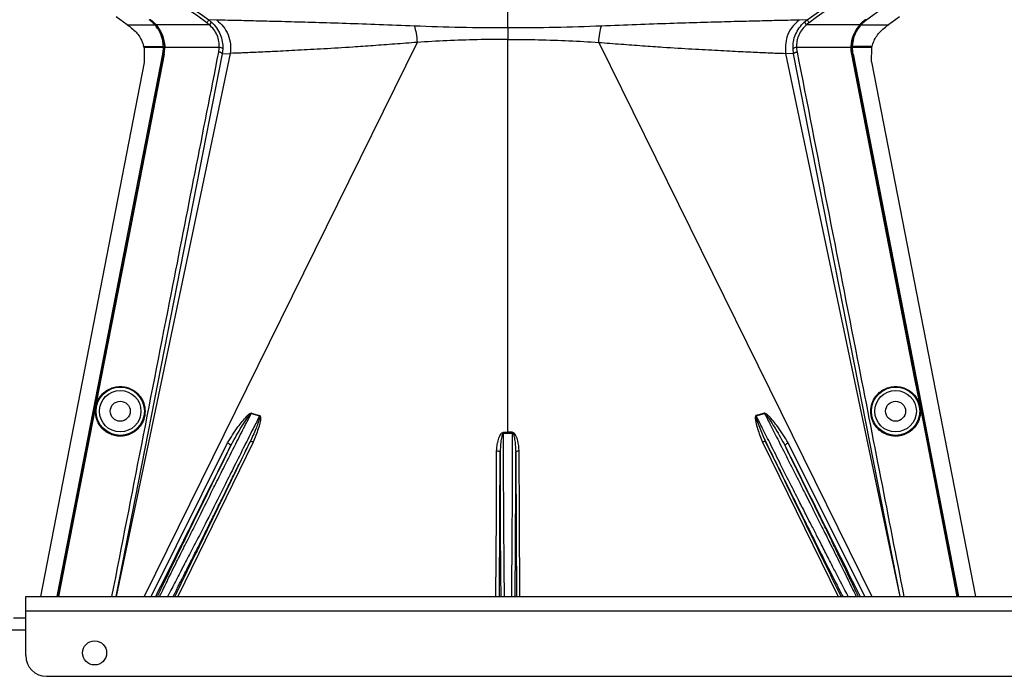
# Model space of a CAD drawing. Header units: inches. Extents: x -3977 to 448, y -4288 to 2176.
# Tile 195 of 206: x -1267 to -1124, y 1164 to 1259. Entities that reach past the tile are written whole.
import ezdxf

# ---------------------------------------------------------------- set-up
doc = ezdxf.new("R2010")
doc.units = ezdxf.units.IN
doc.header["$MEASUREMENT"] = 0

msp = doc.modelspace()

# ---------------------------------------------------------------- linework, layer by layer
at = {"color": 1, "linetype": 'Continuous', "lineweight": 25}
for p, q in [((-1251.442, 1258.147), (-1253.025, 1259.286)), ((-1196.17, 1257.69), (-1196.17, 1260.527)), ((-1141.801, 1260.527), (-1144.082, 1258.886)), ((-1139.315, 1259.286), (-1140.898, 1258.147)), ((-1251.442, 1258.147), (-1247.439, 1258.147)), ((-1247.416, 1258.168), (-1247.439, 1258.147)), ((-1247.399, 1258.147), (-1247.289, 1258.147)), ((-1247.257, 1258.176), (-1247.289, 1258.147)), ((-1239.527, 1258.147), (-1247.231, 1258.147)), ((-1238.433, 1258.806), (-1239.604, 1258.848)), ((-1239.195, 1258.52), (-1239.527, 1258.147)), ((-1152.736, 1258.848), (-1153.908, 1258.806)), ((-1153.145, 1258.52), (-1152.736, 1258.848)), ((-1153.145, 1258.52), (-1152.813, 1258.147)), ((-1145.109, 1258.147), (-1152.813, 1258.147)), ((-1145.051, 1258.147), (-1145.914, 1256.663)), ((-1145.084, 1258.176), (-1145.051, 1258.147)), ((-1144.942, 1258.147), (-1145.051, 1258.147)), ((-1144.901, 1258.147), (-1144.924, 1258.168)), ((-1144.901, 1258.147), (-1140.898, 1258.147)), ((-1144.1, 1258.911), (-1144.082, 1258.886)), ((-1196.17, 1257.69), (-1196.17, 1256.022)), ((-1209.351, 1255.588), (-1248.985, 1175.123)), ((-1196.17, 1198.965), (-1196.17, 1256.022)), ((-1182.99, 1255.588), (-1143.356, 1175.123)), ((-1237.652, 1253.944), (-1253.105, 1175.123)), ((-1236.468, 1253.995), (-1253.06, 1175.123)), ((-1249.028, 1254.983), (-1248.616, 1254.983)), ((-1248.646, 1254.825), (-1248.988, 1254.825)), ((-1248.983, 1254.805), (-1248.953, 1252.675)), ((-1246.186, 1254.825), (-1248.646, 1254.825)), ((-1248.616, 1254.983), (-1246.187, 1254.983)), ((-1246.278, 1253.893), (-1246.247, 1253.887)), ((-1246.037, 1254.983), (-1246.157, 1254.983)), ((-1246.084, 1253.885), (-1246.128, 1253.893)), ((-1245.993, 1254.985), (-1246.037, 1254.983)), ((-1238.064, 1254.825), (-1245.992, 1254.825)), ((-1237.566, 1254.653), (-1237.652, 1253.944)), ((-1237.652, 1253.944), (-1236.468, 1253.995)), ((-1154.688, 1253.944), (-1155.873, 1253.995)), ((-1155.873, 1253.995), (-1139.281, 1175.123)), ((-1154.688, 1253.944), (-1154.775, 1254.653)), ((-1139.235, 1175.123), (-1154.688, 1253.944)), ((-1146.349, 1254.825), (-1154.276, 1254.825)), ((-1146.347, 1254.985), (-1146.303, 1254.983)), ((-1146.303, 1254.983), (-1146.184, 1254.983)), ((-1146.256, 1253.885), (-1146.213, 1253.893)), ((-1146.184, 1254.984), (-1146.186, 1254.825)), ((-1143.694, 1254.825), (-1146.155, 1254.825)), ((-1143.725, 1254.983), (-1146.153, 1254.983)), ((-1146.063, 1253.893), (-1146.093, 1253.887)), ((-1143.313, 1254.983), (-1143.725, 1254.983)), ((-1143.352, 1254.825), (-1143.694, 1254.825)), ((-1143.405, 1252.765), (-1143.357, 1254.805)), ((-1143.357, 1254.805), (-1143.352, 1254.825)), ((-1248.953, 1252.675), (-1264.045, 1175.123)), ((-1143.405, 1252.765), (-1128.295, 1175.123)), ((-1255.261, 1206.716), (-1255.304, 1206.725)), ((-1137.079, 1206.716), (-1137.036, 1206.725)), ((-1233.419, 1201.716), (-1232.214, 1201.352)), ((-1160.126, 1201.352), (-1158.921, 1201.716)), ((-1256.816, 1198.728), (-1256.859, 1198.736)), ((-1196.806, 1194.023), (-1196.801, 1198.847)), ((-1196.17, 1198.965), (-1196.17, 1198.846)), ((-1195.539, 1198.847), (-1195.534, 1194.023)), ((-1135.524, 1198.728), (-1135.481, 1198.736)), ((-1247.967, 1175.123), (-1236.859, 1197.42)), ((-1233.153, 1197.551), (-1244.097, 1175.123)), ((-1159.187, 1197.551), (-1148.243, 1175.123)), ((-1144.373, 1175.123), (-1155.482, 1197.42))]:
    msp.add_line(p, q, dxfattribs=at)
at = {"color": 7, "linetype": 'Continuous', "lineweight": 25}
for p, q in [((-1266.17, 1175.123), (-981.17, 1175.123)), ((-1266.17, 1173.023), (-1266.17, 1175.123)), ((-1266.17, 1173.023), (-981.17, 1173.023)), ((-1266.17, 1166.523), (-1266.17, 1173.023)), ((-1267.92, 1172.023), (-1266.17, 1172.023)), ((-1263.17, 1163.523), (-984.17, 1163.523))]:
    msp.add_line(p, q, dxfattribs=at)
at = {"color": 8, "linetype": 'Continuous', "lineweight": 25}
msp.add_line((-1296.17, 1170.273), (-1266.17, 1170.273), dxfattribs=at)
at = {"color": 1, "linetype": 'Continuous', "lineweight": 25, "flags": 128}
for points in [[(-1239.896, 1258.442), (-1241.206, 1259.383), (-1242.235, 1260.121)], [(-1241.944, 1260.527), (-1240.613, 1259.572), (-1239.604, 1258.848)], [(-1152.736, 1258.848), (-1151.443, 1259.776), (-1150.397, 1260.527)], [(-1150.105, 1260.121), (-1151.415, 1259.181), (-1152.445, 1258.442)], [(-1261.607, 1175.123), (-1253.051, 1219.078), (-1246.278, 1253.893)], [(-1261.575, 1175.123), (-1253.018, 1219.085), (-1246.247, 1253.887)], [(-1246.128, 1253.893), (-1251.266, 1227.479), (-1255.304, 1206.725)], [(-1246.084, 1253.885), (-1251.223, 1227.47), (-1255.261, 1206.716)], [(-1248.983, 1254.805), (-1248.986, 1254.816), (-1248.988, 1254.825)], [(-1246.157, 1254.984), (-1246.174, 1254.984), (-1246.187, 1254.983)], [(-1246.186, 1254.825), (-1246.168, 1254.825), (-1246.155, 1254.825)], [(-1246.155, 1254.825), (-1246.156, 1254.914), (-1246.157, 1254.984)], [(-1137.079, 1206.716), (-1142.219, 1233.131), (-1146.256, 1253.885)], [(-1146.213, 1253.893), (-1144.907, 1247.18), (-1143.818, 1241.58), (-1142.945, 1237.093), (-1142.432, 1234.458), (-1142.042, 1232.449), (-1141.773, 1231.066), (-1141.651, 1230.439), (-1141.631, 1230.338), (-1141.627, 1230.316), (-1141.626, 1230.31), (-1141.625, 1230.31), (-1141.625, 1230.31), (-1141.625, 1230.31), (-1141.625, 1230.31), (-1141.625, 1230.31), (-1141.625, 1230.31), (-1141.625, 1230.31), (-1141.625, 1230.31), (-1141.625, 1230.31), (-1141.625, 1230.309), (-1137.036, 1206.725)], [(-1146.155, 1254.825), (-1146.172, 1254.825), (-1146.186, 1254.825)], [(-1146.093, 1253.887), (-1137.476, 1209.594), (-1130.765, 1175.123)], [(-1146.063, 1253.893), (-1137.442, 1209.584), (-1130.734, 1175.123)], [(-1255.304, 1206.725), (-1256.175, 1202.251), (-1256.859, 1198.736)], [(-1255.261, 1206.716), (-1256.132, 1202.243), (-1256.816, 1198.728)], [(-1135.524, 1198.728), (-1136.395, 1203.201), (-1137.079, 1206.716)], [(-1137.036, 1206.725), (-1136.165, 1202.251), (-1135.481, 1198.736)], [(-1256.859, 1198.736), (-1259.47, 1185.328), (-1261.457, 1175.123)], [(-1256.816, 1198.728), (-1259.426, 1185.32), (-1261.412, 1175.123)], [(-1196.801, 1198.965), (-1196.801, 1198.951), (-1196.801, 1198.937), (-1196.801, 1198.922), (-1196.801, 1198.908), (-1196.801, 1198.893), (-1196.801, 1198.878), (-1196.801, 1198.862), (-1196.801, 1198.847)], [(-1195.539, 1198.847), (-1195.539, 1198.862), (-1195.539, 1198.878), (-1195.539, 1198.893), (-1195.539, 1198.908), (-1195.539, 1198.922), (-1195.539, 1198.937), (-1195.54, 1198.951), (-1195.54, 1198.965)], [(-1130.929, 1175.123), (-1133.474, 1188.193), (-1135.524, 1198.728)], [(-1135.481, 1198.736), (-1132.871, 1185.328), (-1130.884, 1175.123)], [(-1236.859, 1197.42), (-1236.76, 1197.375), (-1236.667, 1197.321), (-1236.583, 1197.261), (-1236.513, 1197.198), (-1236.46, 1197.134), (-1236.426, 1197.074), (-1236.413, 1197.019), (-1236.422, 1196.972)], [(-1233.153, 1197.551), (-1233.232, 1197.579), (-1233.309, 1197.599), (-1233.382, 1197.611), (-1233.448, 1197.614), (-1233.506, 1197.609), (-1233.553, 1197.595), (-1233.589, 1197.573), (-1233.613, 1197.543)], [(-1158.728, 1197.543), (-1158.751, 1197.573), (-1158.787, 1197.595), (-1158.835, 1197.609), (-1158.893, 1197.614), (-1158.959, 1197.611), (-1159.031, 1197.599), (-1159.108, 1197.579), (-1159.187, 1197.551)], [(-1155.918, 1196.972), (-1155.927, 1197.019), (-1155.915, 1197.074), (-1155.881, 1197.134), (-1155.828, 1197.198), (-1155.758, 1197.261), (-1155.674, 1197.321), (-1155.58, 1197.375), (-1155.482, 1197.42)], [(-1197.906, 1175.123), (-1197.879, 1180.761), (-1197.849, 1187.103), (-1197.805, 1196.27)], [(-1197.805, 1196.27), (-1197.708, 1196.265), (-1197.615, 1196.251), (-1197.529, 1196.229), (-1197.453, 1196.199), (-1197.391, 1196.163), (-1197.345, 1196.122), (-1197.316, 1196.077), (-1197.305, 1196.031)], [(-1197.405, 1175.123), (-1197.35, 1186.567), (-1197.305, 1196.031)], [(-1195.035, 1196.031), (-1195.025, 1196.077), (-1194.996, 1196.122), (-1194.949, 1196.163), (-1194.887, 1196.199), (-1194.812, 1196.229), (-1194.726, 1196.251), (-1194.632, 1196.265), (-1194.535, 1196.27)], [(-1195.035, 1196.031), (-1194.978, 1183.986), (-1194.936, 1175.123)], [(-1194.435, 1175.123), (-1194.489, 1186.481), (-1194.535, 1196.27)]]:
    msp.add_lwpolyline(points, dxfattribs=at)
at = {"color": 1, "linetype": 'Continuous', "lineweight": 25}
for centre, radius in [((-1252.45, 1202.023), 3.509), ((-1252.45, 1202.023), 3.012), ((-1139.891, 1202.023), 3.509), ((-1139.891, 1202.023), 3.012), ((-1252.45, 1202.023), 1.45), ((-1139.891, 1202.023), 1.45)]:
    msp.add_circle(centre, radius, dxfattribs=at)
at = {"color": 7, "linetype": 'Continuous', "lineweight": 25}
msp.add_circle((-1256.17, 1166.923), 1.75, dxfattribs=at)
at = {"color": 1, "linetype": 'Continuous', "lineweight": 25}
for centre, radius, start, end in [((-1237.991, 1254.231), 0.599, 44.82521, 97.0422), ((-1154.35, 1254.231), 0.599, 82.9578, 135.17479), ((-1230.76, 1200.641), 2.868, 157.2306, 157.97796), ((-1228.424, 1200.231), 3.952, 162.84395, 163.5205), ((-1163.916, 1200.231), 3.952, 16.4795, 17.15605), ((-1161.58, 1200.641), 2.868, 22.02204, 22.7694)]:
    msp.add_arc(centre, radius, start, end, dxfattribs=at)
at = {"color": 7, "linetype": 'Continuous', "lineweight": 25}
msp.add_arc((-1263.17, 1166.523), 3, 180, 270, dxfattribs=at)
at = {"color": 1, "linetype": 'Continuous', "lineweight": 25}
for centre, major_axis, start_param, end_param in [((-1246.141, 1256.375), (-0.033, 4.773), 1.8665214, 1.9013604), ((-1146.199, 1256.375), (0.033, 4.773), 4.381825, 4.4166639)]:
    msp.add_ellipse(centre, major_axis=major_axis, ratio=0.0122176, start_param=start_param, end_param=end_param, dxfattribs=at)
for points, knots in [([(-1251.442, 1258.147), (-1251.423, 1258.134), (-1251.389, 1258.109), (-1251.355, 1258.085), (-1251.341, 1258.074)], [0, 0, 0, 0, 0.56, 1, 1, 1, 1]), ([(-1251.341, 1258.074), (-1251.273, 1258.026), (-1251.154, 1257.94), (-1251.034, 1257.854), (-1250.981, 1257.816)], [0, 0, 0, 0, 0.5599992, 1, 1, 1, 1]), ([(-1247.439, 1258.147), (-1247.581, 1258.297), (-1247.835, 1258.566), (-1248.129, 1258.788), (-1248.258, 1258.886)], [0, 0, 0, 0, 0.5600005, 1, 1, 1, 1]), ([(-1248.24, 1258.911), (-1248.075, 1258.784), (-1247.781, 1258.558), (-1247.528, 1258.287), (-1247.416, 1258.168)], [0, 0, 0, 0, 0.5599986, 1, 1, 1, 1]), ([(-1247.289, 1258.147), (-1247.431, 1258.297), (-1247.685, 1258.566), (-1247.979, 1258.788), (-1248.108, 1258.886)], [0, 0, 0, 0, 0.559818, 1, 1, 1, 1]), ([(-1248.083, 1258.922), (-1247.917, 1258.795), (-1247.622, 1258.568), (-1247.368, 1258.296), (-1247.257, 1258.176)], [0, 0, 0, 0, 0.5598224, 1, 1, 1, 1]), ([(-1246.187, 1254.983), (-1246.209, 1255.265), (-1246.253, 1255.829), (-1246.51, 1256.664), (-1246.89, 1257.459), (-1247.256, 1257.918), (-1247.439, 1258.147)], [0, 0, 0, 0, 0.2500257, 0.5001914, 0.7501772, 1, 1, 1, 1]), ([(-1247.416, 1258.168), (-1247.413, 1258.164), (-1247.407, 1258.157), (-1247.401, 1258.15), (-1247.399, 1258.147)], [0, 0, 0, 0, 0.56, 1, 1, 1, 1]), ([(-1247.289, 1258.147), (-1246.903, 1257.602), (-1246.211, 1256.626), (-1246.09, 1255.486), (-1246.037, 1254.983)], [0, 0, 0, 0, 0.5591099, 1, 1, 1, 1]), ([(-1247.257, 1258.176), (-1247.252, 1258.171), (-1247.243, 1258.161), (-1247.235, 1258.152), (-1247.231, 1258.147)], [0, 0, 0, 0, 0.56011983, 1, 1, 1, 1]), ([(-1247.231, 1258.147), (-1246.885, 1257.664), (-1246.193, 1256.699), (-1246.06, 1255.556), (-1245.993, 1254.985)], [0, 0, 0, 0, 0.500053, 1, 1, 1, 1]), ([(-1239.604, 1258.848), (-1239.61, 1258.841), (-1239.621, 1258.825), (-1239.689, 1258.73), (-1239.786, 1258.596), (-1239.86, 1258.492), (-1239.896, 1258.442)], [0, 0, 0, 0, 0.2406182, 0.5, 0.7593818, 1, 1, 1, 1]), ([(-1239.527, 1258.147), (-1239.594, 1258.205), (-1239.713, 1258.308), (-1239.84, 1258.401), (-1239.896, 1258.442)], [0, 0, 0, 0, 0.5599596, 1, 1, 1, 1]), ([(-1239.604, 1258.848), (-1239.526, 1258.79), (-1239.385, 1258.686), (-1239.253, 1258.571), (-1239.195, 1258.52)], [0, 0, 0, 0, 0.5598158, 1, 1, 1, 1]), ([(-1238.064, 1254.825), (-1238.067, 1255.128), (-1238.073, 1255.735), (-1238.359, 1256.64), (-1238.831, 1257.479), (-1239.294, 1257.924), (-1239.527, 1258.147)], [0, 0, 0, 0, 0.2480977, 0.4964537, 0.7473571, 1, 1, 1, 1]), ([(-1239.195, 1258.52), (-1238.937, 1258.259), (-1238.419, 1257.736), (-1237.896, 1256.762), (-1237.578, 1255.714), (-1237.57, 1255.007), (-1237.566, 1254.653)], [0, 0, 0, 0, 0.2504497, 0.501026, 0.7504119, 1, 1, 1, 1]), ([(-1209.75, 1257.953), (-1211.472, 1258.023), (-1214.908, 1258.161), (-1219.73, 1258.328), (-1224.186, 1258.467), (-1228.195, 1258.579), (-1231.687, 1258.67), (-1234.6, 1258.739), (-1236.946, 1258.791), (-1237.936, 1258.801), (-1238.433, 1258.806)], [0, 0, 0, 0, 0.12497851, 0.24943172, 0.37491185, 0.4994749, 0.62460669, 0.74971209, 0.8742813, 1, 1, 1, 1]), ([(-1238.433, 1258.806), (-1238.099, 1258.515), (-1237.417, 1257.922), (-1236.74, 1256.708), (-1236.37, 1255.36), (-1236.436, 1254.445), (-1236.468, 1253.995)], [0, 0, 0, 0, 0.24523079, 0.5, 0.75476921, 1, 1, 1, 1]), ([(-1196.17, 1257.69), (-1198.465, 1257.7), (-1203.057, 1257.719), (-1207.519, 1257.875), (-1209.75, 1257.953)], [0, 0, 0, 0, 0.4998677, 1, 1, 1, 1]), ([(-1209.75, 1257.953), (-1209.657, 1257.627), (-1209.47, 1256.974), (-1209.391, 1256.051), (-1209.351, 1255.589)], [0, 0, 0, 0, 0.5000218, 1, 1, 1, 1]), ([(-1182.59, 1257.953), (-1184.822, 1257.875), (-1189.283, 1257.719), (-1193.875, 1257.7), (-1196.17, 1257.69)], [0, 0, 0, 0, 0.5001323, 1, 1, 1, 1]), ([(-1182.99, 1255.589), (-1182.95, 1256.051), (-1182.87, 1256.974), (-1182.684, 1257.627), (-1182.59, 1257.953)], [0, 0, 0, 0, 0.4999782, 1, 1, 1, 1]), ([(-1153.908, 1258.806), (-1154.405, 1258.801), (-1155.395, 1258.791), (-1157.74, 1258.739), (-1160.653, 1258.67), (-1164.145, 1258.579), (-1168.154, 1258.467), (-1172.61, 1258.328), (-1177.432, 1258.161), (-1180.869, 1258.023), (-1182.59, 1257.953)], [0, 0, 0, 0, 0.1257187, 0.25028791, 0.37539331, 0.5005251, 0.62508815, 0.75056828, 0.87502149, 1, 1, 1, 1]), ([(-1153.908, 1258.806), (-1154.278, 1258.475), (-1155.032, 1257.802), (-1155.895, 1256.142), (-1155.881, 1254.803), (-1155.873, 1253.995)], [0, 0, 0, 0, 0.2761786, 0.5629357, 1, 1, 1, 1]), ([(-1154.775, 1254.653), (-1154.771, 1255.007), (-1154.762, 1255.714), (-1154.445, 1256.762), (-1153.921, 1257.736), (-1153.404, 1258.259), (-1153.145, 1258.52)], [0, 0, 0, 0, 0.2495808, 0.4989767, 0.7495561, 1, 1, 1, 1]), ([(-1152.813, 1258.147), (-1153.046, 1257.924), (-1153.509, 1257.479), (-1153.982, 1256.64), (-1154.268, 1255.735), (-1154.273, 1255.128), (-1154.276, 1254.825)], [0, 0, 0, 0, 0.2526371, 0.5035436, 0.7519095, 1, 1, 1, 1]), ([(-1152.445, 1258.442), (-1152.515, 1258.39), (-1152.642, 1258.296), (-1152.761, 1258.193), (-1152.813, 1258.147)], [0, 0, 0, 0, 0.5599594, 1, 1, 1, 1]), ([(-1152.736, 1258.848), (-1152.731, 1258.841), (-1152.72, 1258.825), (-1152.651, 1258.73), (-1152.555, 1258.596), (-1152.48, 1258.492), (-1152.445, 1258.442)], [0, 0, 0, 0, 0.240618, 0.5, 0.759382, 1, 1, 1, 1]), ([(-1146.347, 1254.985), (-1146.28, 1255.556), (-1146.147, 1256.699), (-1145.455, 1257.664), (-1145.109, 1258.147)], [0, 0, 0, 0, 0.49994688, 1, 1, 1, 1]), ([(-1144.942, 1258.147), (-1145.29, 1257.662), (-1145.986, 1256.695), (-1146.118, 1255.553), (-1146.184, 1254.984)], [0, 0, 0, 0, 0.5013928, 1, 1, 1, 1]), ([(-1146.153, 1254.983), (-1146.131, 1255.265), (-1146.087, 1255.829), (-1145.831, 1256.664), (-1145.45, 1257.459), (-1145.084, 1257.918), (-1144.901, 1258.147)], [0, 0, 0, 0, 0.25002567, 0.50019135, 0.75017724, 1, 1, 1, 1]), ([(-1145.084, 1258.176), (-1145.089, 1258.171), (-1145.097, 1258.161), (-1145.106, 1258.152), (-1145.109, 1258.147)], [0, 0, 0, 0, 0.56, 1, 1, 1, 1]), ([(-1145.084, 1258.176), (-1144.941, 1258.328), (-1144.685, 1258.598), (-1144.388, 1258.823), (-1144.258, 1258.922)], [0, 0, 0, 0, 0.559821, 1, 1, 1, 1]), ([(-1144.232, 1258.886), (-1144.396, 1258.76), (-1144.689, 1258.536), (-1144.94, 1258.266), (-1145.051, 1258.147)], [0, 0, 0, 0, 0.5598194, 1, 1, 1, 1]), ([(-1144.924, 1258.168), (-1144.927, 1258.164), (-1144.933, 1258.157), (-1144.939, 1258.15), (-1144.942, 1258.147)], [0, 0, 0, 0, 0.56, 1, 1, 1, 1]), ([(-1144.1, 1258.911), (-1144.265, 1258.784), (-1144.559, 1258.558), (-1144.813, 1258.287), (-1144.924, 1258.168)], [0, 0, 0, 0, 0.5599982, 1, 1, 1, 1]), ([(-1144.901, 1258.147), (-1144.759, 1258.297), (-1144.506, 1258.566), (-1144.212, 1258.788), (-1144.082, 1258.886)], [0, 0, 0, 0, 0.5600007, 1, 1, 1, 1]), ([(-1141, 1258.074), (-1141.067, 1258.026), (-1141.187, 1257.94), (-1141.307, 1257.854), (-1141.359, 1257.816)], [0, 0, 0, 0, 0.5599992, 1, 1, 1, 1]), ([(-1141, 1258.074), (-1140.981, 1258.088), (-1140.947, 1258.112), (-1140.913, 1258.137), (-1140.898, 1258.147)], [0, 0, 0, 0, 0.56, 1, 1, 1, 1]), ([(-1250.981, 1257.816), (-1250.745, 1257.626), (-1250.085, 1257.096), (-1249.394, 1256.099), (-1249.129, 1255.291), (-1249.028, 1254.983)], [0, 0, 0, 0, 0.2563458, 0.7166755, 1, 1, 1, 1]), ([(-1143.313, 1254.983), (-1143.223, 1255.26), (-1142.975, 1256.029), (-1142.309, 1257.041), (-1141.627, 1257.598), (-1141.359, 1257.816)], [0, 0, 0, 0, 0.2548715, 0.7080318, 1, 1, 1, 1]), ([(-1209.351, 1255.589), (-1210.441, 1255.504), (-1212.609, 1255.335), (-1215.726, 1255.104), (-1219.214, 1254.867), (-1222.946, 1254.639), (-1226.737, 1254.431), (-1230.049, 1254.264), (-1232.819, 1254.135), (-1235.053, 1254.035), (-1235.995, 1254.009), (-1236.468, 1253.995)], [0, 0, 0, 0, 0.08440502, 0.16768297, 0.25082547, 0.37621147, 0.50059332, 0.62555508, 0.75046755, 0.8747621, 1, 1, 1, 1]), ([(-1196.17, 1256.022), (-1197.658, 1256.013), (-1200.634, 1255.994), (-1205.058, 1255.852), (-1207.918, 1255.677), (-1209.351, 1255.589)], [0, 0, 0, 0, 0.3326232, 0.6656434, 1, 1, 1, 1]), ([(-1196.17, 1256.022), (-1194.683, 1256.013), (-1191.706, 1255.994), (-1187.282, 1255.852), (-1184.422, 1255.677), (-1182.99, 1255.589)], [0, 0, 0, 0, 0.3326232, 0.6656434, 1, 1, 1, 1]), ([(-1182.99, 1255.589), (-1181.899, 1255.504), (-1179.732, 1255.335), (-1176.614, 1255.104), (-1173.127, 1254.867), (-1169.395, 1254.639), (-1165.603, 1254.431), (-1162.292, 1254.264), (-1159.521, 1254.135), (-1157.287, 1254.035), (-1156.345, 1254.009), (-1155.873, 1253.995)], [0, 0, 0, 0, 0.084405, 0.167683, 0.2508255, 0.3762115, 0.5005933, 0.6255551, 0.7504676, 0.8747621, 1, 1, 1, 1]), ([(-1253.646, 1175.123), (-1250.773, 1189.818), (-1245.62, 1216.176), (-1240.437, 1242.528), (-1238.144, 1254.188)], [0, 0, 0, 0, 0.5575415, 1, 1, 1, 1]), ([(-1249.022, 1254.961), (-1249.023, 1254.965), (-1249.025, 1254.973), (-1249.027, 1254.98), (-1249.028, 1254.983)], [0, 0, 0, 0, 0.5600046, 1, 1, 1, 1]), ([(-1249.022, 1254.961), (-1249.016, 1254.936), (-1249.004, 1254.89), (-1248.993, 1254.845), (-1248.988, 1254.825)], [0, 0, 0, 0, 0.5599989, 1, 1, 1, 1]), ([(-1246.278, 1253.893), (-1246.249, 1254.066), (-1246.197, 1254.375), (-1246.189, 1254.688), (-1246.186, 1254.825)], [0, 0, 0, 0, 0.5598333, 1, 1, 1, 1]), ([(-1246.247, 1253.887), (-1246.218, 1254.061), (-1246.166, 1254.372), (-1246.158, 1254.687), (-1246.155, 1254.825)], [0, 0, 0, 0, 0.5600516, 1, 1, 1, 1]), ([(-1246.128, 1253.893), (-1246.095, 1254.096), (-1246.036, 1254.457), (-1246.037, 1254.823), (-1246.037, 1254.983)], [0, 0, 0, 0, 0.5600744, 1, 1, 1, 1]), ([(-1246.084, 1253.885), (-1246.055, 1254.059), (-1246.003, 1254.371), (-1245.995, 1254.686), (-1245.992, 1254.825)], [0, 0, 0, 0, 0.5599497, 1, 1, 1, 1]), ([(-1245.993, 1254.985), (-1245.993, 1254.955), (-1245.991, 1254.902), (-1245.992, 1254.849), (-1245.992, 1254.825)], [0, 0, 0, 0, 0.5600457, 1, 1, 1, 1]), ([(-1238.144, 1254.188), (-1238.123, 1254.306), (-1238.085, 1254.517), (-1238.071, 1254.731), (-1238.064, 1254.825)], [0, 0, 0, 0, 0.5599329, 1, 1, 1, 1]), ([(-1237.652, 1253.944), (-1237.659, 1253.965), (-1237.671, 1253.997), (-1237.732, 1254.045), (-1237.796, 1254.081), (-1237.874, 1254.115), (-1237.988, 1254.155), (-1238.082, 1254.175), (-1238.144, 1254.188)], [0, 0, 0, 0, 0.2396351, 0.3684751, 0.5, 0.6315249, 0.7603649, 1, 1, 1, 1]), ([(-1154.688, 1253.944), (-1154.679, 1253.968), (-1154.659, 1254.018), (-1154.526, 1254.094), (-1154.362, 1254.153), (-1154.25, 1254.176), (-1154.197, 1254.188)], [0, 0, 0, 0, 0.2704256, 0.5623869, 0.7895723, 1, 1, 1, 1]), ([(-1154.276, 1254.825), (-1154.268, 1254.705), (-1154.252, 1254.492), (-1154.214, 1254.28), (-1154.197, 1254.188)], [0, 0, 0, 0, 0.5599329, 1, 1, 1, 1]), ([(-1154.197, 1254.188), (-1151.279, 1239.348), (-1146.098, 1212.995), (-1140.946, 1186.638), (-1138.694, 1175.123)], [0, 0, 0, 0, 0.563129, 1, 1, 1, 1]), ([(-1146.349, 1254.825), (-1146.349, 1254.855), (-1146.349, 1254.908), (-1146.348, 1254.961), (-1146.347, 1254.985)], [0, 0, 0, 0, 0.5600001, 1, 1, 1, 1]), ([(-1146.256, 1253.885), (-1146.285, 1254.059), (-1146.337, 1254.371), (-1146.345, 1254.686), (-1146.349, 1254.825)], [0, 0, 0, 0, 0.5599609, 1, 1, 1, 1]), ([(-1146.303, 1254.983), (-1146.302, 1254.779), (-1146.301, 1254.413), (-1146.24, 1254.052), (-1146.213, 1253.893)], [0, 0, 0, 0, 0.5600766, 1, 1, 1, 1]), ([(-1146.186, 1254.825), (-1146.18, 1254.649), (-1146.17, 1254.334), (-1146.117, 1254.024), (-1146.093, 1253.887)], [0, 0, 0, 0, 0.5600547, 1, 1, 1, 1]), ([(-1146.184, 1254.984), (-1146.178, 1254.984), (-1146.168, 1254.984), (-1146.158, 1254.984), (-1146.153, 1254.983)], [0, 0, 0, 0, 0.56000001, 1, 1, 1, 1]), ([(-1146.063, 1253.893), (-1146.092, 1254.066), (-1146.143, 1254.375), (-1146.151, 1254.688), (-1146.155, 1254.825)], [0, 0, 0, 0, 0.5598333, 1, 1, 1, 1]), ([(-1143.352, 1254.825), (-1143.346, 1254.851), (-1143.335, 1254.896), (-1143.324, 1254.941), (-1143.319, 1254.961)], [0, 0, 0, 0, 0.5599961, 1, 1, 1, 1]), ([(-1143.319, 1254.961), (-1143.318, 1254.965), (-1143.316, 1254.973), (-1143.314, 1254.98), (-1143.313, 1254.983)], [0, 0, 0, 0, 0.56, 1, 1, 1, 1]), ([(-1252.45, 1198.398), (-1252.668, 1198.409), (-1253.143, 1198.435), (-1253.891, 1198.665), (-1254.677, 1199.113), (-1255.402, 1199.842), (-1255.927, 1200.838), (-1256.12, 1202.002), (-1255.927, 1203.167), (-1255.402, 1204.162), (-1254.677, 1204.892), (-1253.891, 1205.339), (-1253.143, 1205.57), (-1252.668, 1205.595), (-1252.45, 1205.607)], [0, 0, 0, 0, 0.0563094, 0.122835, 0.200993, 0.2913236, 0.3924071, 0.5, 0.6075929, 0.7086764, 0.799007, 0.877165, 0.9436906, 1, 1, 1, 1]), ([(-1252.45, 1205.607), (-1252.232, 1205.595), (-1251.756, 1205.57), (-1251.009, 1205.339), (-1250.223, 1204.892), (-1249.498, 1204.162), (-1248.973, 1203.167), (-1248.78, 1202.002), (-1248.973, 1200.838), (-1249.498, 1199.842), (-1250.223, 1199.113), (-1251.009, 1198.665), (-1251.756, 1198.435), (-1252.232, 1198.409), (-1252.45, 1198.398)], [0, 0, 0, 0, 0.0563094, 0.122835, 0.200993, 0.2913236, 0.3924071, 0.5, 0.6075929, 0.7086764, 0.799007, 0.877165, 0.9436906, 1, 1, 1, 1]), ([(-1139.891, 1198.398), (-1140.109, 1198.409), (-1140.584, 1198.435), (-1141.332, 1198.665), (-1142.118, 1199.113), (-1142.843, 1199.842), (-1143.368, 1200.838), (-1143.561, 1202.002), (-1143.368, 1203.167), (-1142.843, 1204.162), (-1142.118, 1204.892), (-1141.332, 1205.339), (-1140.584, 1205.57), (-1140.109, 1205.595), (-1139.891, 1205.607)], [0, 0, 0, 0, 0.0563094, 0.122835, 0.200993, 0.2913236, 0.3924071, 0.5, 0.6075929, 0.7086764, 0.799007, 0.877165, 0.9436906, 1, 1, 1, 1]), ([(-1139.891, 1205.607), (-1139.673, 1205.595), (-1139.197, 1205.57), (-1138.45, 1205.339), (-1137.664, 1204.892), (-1136.938, 1204.162), (-1136.414, 1203.167), (-1136.221, 1202.002), (-1136.414, 1200.838), (-1136.938, 1199.842), (-1137.664, 1199.113), (-1138.45, 1198.665), (-1139.197, 1198.435), (-1139.673, 1198.409), (-1139.891, 1198.398)], [0, 0, 0, 0, 0.0563094, 0.122835, 0.200993, 0.2913236, 0.3924071, 0.5, 0.6075929, 0.7086764, 0.799007, 0.877165, 0.9436906, 1, 1, 1, 1]), ([(-1237.319, 1194.023), (-1236.77, 1195.114), (-1235.781, 1197.078), (-1234.476, 1199.651), (-1233.737, 1201.096), (-1233.419, 1201.716)], [0, 0, 0, 0, 0.415954, 0.7493023, 1, 1, 1, 1]), ([(-1236.859, 1197.42), (-1236.378, 1198.207), (-1235.55, 1199.564), (-1234.42, 1200.954), (-1233.769, 1201.602), (-1233.546, 1201.738), (-1233.464, 1201.757), (-1233.428, 1201.757), (-1233.413, 1201.753), (-1233.405, 1201.751)], [0, 0, 0, 0, 0.4987105, 0.8596241, 0.9547007, 0.9823705, 0.9920695, 0.9961825, 1, 1, 1, 1]), ([(-1236.422, 1196.972), (-1235.967, 1197.807), (-1235.281, 1199.065), (-1234.388, 1200.452), (-1233.925, 1201.135), (-1233.685, 1201.465), (-1233.555, 1201.618), (-1233.49, 1201.687), (-1233.453, 1201.712), (-1233.435, 1201.717), (-1233.426, 1201.718), (-1233.422, 1201.717), (-1233.419, 1201.716)], [0, 0, 0, 0, 0.5009066, 0.75524099, 0.88207073, 0.94461639, 0.97485323, 0.9894631, 0.99537876, 0.99779432, 0.99890734, 1, 1, 1, 1]), ([(-1232.214, 1201.352), (-1232.531, 1200.722), (-1233.246, 1199.302), (-1234.479, 1196.849), (-1235.399, 1195.021), (-1235.901, 1194.023)], [0, 0, 0, 0, 0.2657186, 0.599055, 1, 1, 1, 1]), ([(-1232.214, 1201.352), (-1232.212, 1201.351), (-1232.206, 1201.35), (-1232.199, 1201.346), (-1232.193, 1201.34), (-1232.186, 1201.329), (-1232.182, 1201.311), (-1232.174, 1201.189), (-1232.234, 1200.991), (-1232.329, 1200.653), (-1232.504, 1200.15), (-1232.902, 1199.086), (-1233.319, 1198.182), (-1233.613, 1197.543)], [0, 0, 0, 0, 0.002002, 0.0039182, 0.0059178, 0.0081145, 0.0132777, 0.0194868, 0.0994036, 0.1644525, 0.2820291, 0.4928409, 1, 1, 1, 1]), ([(-1233.405, 1201.751), (-1233.194, 1201.682), (-1232.796, 1201.552), (-1232.391, 1201.446), (-1232.201, 1201.397)], [0, 0, 0, 0, 0.5320089, 1, 1, 1, 1]), ([(-1232.201, 1201.397), (-1232.192, 1201.393), (-1232.174, 1201.387), (-1232.141, 1201.361), (-1232.09, 1201.276), (-1232.041, 1200.611), (-1232.421, 1199.336), (-1232.896, 1198.178), (-1233.153, 1197.551)], [0, 0, 0, 0, 0.0062895, 0.0128488, 0.0284102, 0.0757073, 0.4997845, 1, 1, 1, 1]), ([(-1160.139, 1201.397), (-1160.161, 1201.387), (-1160.204, 1201.369), (-1160.246, 1201.286), (-1160.261, 1201.138), (-1160.254, 1200.84), (-1160.15, 1200.259), (-1159.858, 1199.114), (-1159.455, 1198.176), (-1159.187, 1197.551)], [0, 0, 0, 0, 0.0152758, 0.0305323, 0.0634754, 0.1262277, 0.2512207, 0.5011926, 1, 1, 1, 1]), ([(-1160.126, 1201.352), (-1160.129, 1201.351), (-1160.135, 1201.35), (-1160.142, 1201.346), (-1160.148, 1201.339), (-1160.158, 1201.321), (-1160.163, 1201.26), (-1160.141, 1201.124), (-1160.07, 1200.84), (-1159.883, 1200.272), (-1159.462, 1199.141), (-1159.021, 1198.182), (-1158.728, 1197.544)], [0, 0, 0, 0, 0.0020234, 0.0039613, 0.0059873, 0.008217, 0.0197297, 0.050125, 0.1118242, 0.2383477, 0.493618, 1, 1, 1, 1]), ([(-1158.935, 1201.751), (-1159.158, 1201.678), (-1159.555, 1201.549), (-1159.961, 1201.443), (-1160.139, 1201.397)], [0, 0, 0, 0, 0.5599586, 1, 1, 1, 1]), ([(-1146.763, 1175.123), (-1146.8, 1175.192), (-1146.96, 1175.489), (-1147.382, 1176.293), (-1148.03, 1177.532), (-1148.807, 1179.034), (-1149.681, 1180.733), (-1150.537, 1182.399), (-1151.356, 1184.003), (-1152.081, 1185.426), (-1152.887, 1187.009), (-1153.858, 1188.906), (-1155.115, 1191.394), (-1156.543, 1194.225), (-1157.94, 1197.008), (-1159.129, 1199.371), (-1159.819, 1200.742), (-1160.126, 1201.352)], [0, 0, 0, 0, 0.02064272, 0.08963994, 0.16058394, 0.23475759, 0.30647284, 0.37839793, 0.42951964, 0.48318644, 0.52875947, 0.59178332, 0.67254759, 0.77048941, 0.86226871, 0.93877272, 1, 1, 1, 1]), ([(-1155.482, 1197.42), (-1155.965, 1198.211), (-1156.798, 1199.576), (-1157.93, 1200.965), (-1158.604, 1201.591), (-1158.816, 1201.721), (-1158.894, 1201.75), (-1158.921, 1201.754), (-1158.932, 1201.752), (-1158.935, 1201.751)], [0, 0, 0, 0, 0.5029861, 0.8674561, 0.9562554, 0.986531, 0.994753, 0.9981691, 1, 1, 1, 1]), ([(-1158.921, 1201.716), (-1158.919, 1201.717), (-1158.915, 1201.718), (-1158.906, 1201.717), (-1158.888, 1201.712), (-1158.803, 1201.653), (-1158.703, 1201.52), (-1158.533, 1201.3), (-1158.292, 1200.955), (-1157.873, 1200.328), (-1157.025, 1199.004), (-1156.373, 1197.807), (-1155.918, 1196.972)], [0, 0, 0, 0, 0.0010741, 0.0021709, 0.0045573, 0.0104098, 0.0556879, 0.0929528, 0.1604429, 0.2818086, 0.4986546, 1, 1, 1, 1]), ([(-1158.921, 1201.716), (-1158.629, 1201.145), (-1157.953, 1199.823), (-1156.766, 1197.488), (-1155.369, 1194.711), (-1154.084, 1192.162), (-1153.076, 1190.157), (-1152.321, 1188.659), (-1151.45, 1186.923), (-1150.474, 1184.972), (-1149.528, 1183.079), (-1148.758, 1181.53), (-1148.124, 1180.25), (-1147.203, 1178.385), (-1146.371, 1176.697), (-1145.799, 1175.513), (-1145.651, 1175.197), (-1145.616, 1175.123)], [0, 0, 0, 0, 0.0573836, 0.1326953, 0.2259282, 0.3209584, 0.3734689, 0.4175145, 0.4659054, 0.5440857, 0.6149216, 0.6676324, 0.7186743, 0.7680795, 0.9065389, 0.9781147, 1, 1, 1, 1]), ([(-1197.805, 1196.27), (-1197.794, 1196.516), (-1197.773, 1197.008), (-1197.642, 1197.623), (-1197.495, 1198.099), (-1197.349, 1198.447), (-1197.201, 1198.703), (-1197.05, 1198.864), (-1196.937, 1198.947), (-1196.846, 1198.959), (-1196.801, 1198.965)], [0, 0, 0, 0, 0.2494258, 0.4981465, 0.6313157, 0.748454, 0.8738124, 0.9191167, 0.9603769, 1, 1, 1, 1]), ([(-1196.801, 1198.847), (-1196.81, 1198.846), (-1196.829, 1198.844), (-1196.866, 1198.822), (-1196.922, 1198.754), (-1197, 1198.571), (-1197.113, 1198.162), (-1197.255, 1197.299), (-1197.285, 1196.538), (-1197.305, 1196.031)], [0, 0, 0, 0, 0.00896268, 0.0184522, 0.04097501, 0.09755744, 0.22152243, 0.48102319, 1, 1, 1, 1]), ([(-1196.801, 1198.965), (-1196.683, 1198.965), (-1196.473, 1198.965), (-1196.263, 1198.965), (-1196.17, 1198.965)], [0, 0, 0, 0, 0.5599984, 1, 1, 1, 1]), ([(-1196.801, 1198.847), (-1196.683, 1198.847), (-1196.473, 1198.846), (-1196.263, 1198.846), (-1196.17, 1198.846)], [0, 0, 0, 0, 0.56, 1, 1, 1, 1]), ([(-1195.54, 1198.965), (-1195.657, 1198.965), (-1195.867, 1198.965), (-1196.078, 1198.965), (-1196.17, 1198.965)], [0, 0, 0, 0, 0.56, 1, 1, 1, 1]), ([(-1196.17, 1198.846), (-1196.052, 1198.846), (-1195.842, 1198.846), (-1195.632, 1198.847), (-1195.539, 1198.847)], [0, 0, 0, 0, 0.56, 1, 1, 1, 1]), ([(-1194.535, 1196.27), (-1194.575, 1196.761), (-1194.634, 1197.499), (-1194.923, 1198.335), (-1195.152, 1198.715), (-1195.331, 1198.919), (-1195.471, 1198.95), (-1195.54, 1198.965)], [0, 0, 0, 0, 0.4983599, 0.7494053, 0.8749278, 0.9384803, 1, 1, 1, 1]), ([(-1195.539, 1198.847), (-1195.53, 1198.846), (-1195.511, 1198.844), (-1195.475, 1198.822), (-1195.343, 1198.658), (-1195.249, 1198.208), (-1195.078, 1197.304), (-1195.052, 1196.54), (-1195.035, 1196.031)], [0, 0, 0, 0, 0.0089156, 0.0183587, 0.040761, 0.2203798, 0.4805661, 1, 1, 1, 1]), ([(-1247.295, 1175.123), (-1245.325, 1179.081), (-1241.7, 1186.365), (-1238.076, 1193.647), (-1236.422, 1196.972)], [0, 0, 0, 0, 0.5434692, 1, 1, 1, 1]), ([(-1236.422, 1196.972), (-1237.087, 1195.623), (-1238.418, 1192.925), (-1240.398, 1188.892), (-1242.284, 1185.035), (-1244.043, 1181.418), (-1245.554, 1178.288), (-1246.612, 1176.079), (-1246.946, 1175.358), (-1247.054, 1175.123)], [0, 0, 0, 0, 0.1514708, 0.3030302, 0.4545333, 0.6060937, 0.7647322, 0.9233851, 1, 1, 1, 1]), ([(-1244.77, 1175.123), (-1244.709, 1175.242), (-1244.593, 1175.467), (-1244.426, 1175.794), (-1244.314, 1176.014), (-1244.26, 1176.12), (-1244.23, 1176.179), (-1244.093, 1176.448), (-1243.861, 1176.906), (-1243.547, 1177.526), (-1243.34, 1177.937), (-1243.232, 1178.151), (-1243.194, 1178.225), (-1243.18, 1178.255), (-1243.01, 1178.592), (-1242.595, 1179.417), (-1241.922, 1180.759), (-1241.148, 1182.306), (-1240.292, 1184.024), (-1239.389, 1185.841), (-1238.418, 1187.798), (-1237.533, 1189.586), (-1236.579, 1191.517), (-1235.58, 1193.542), (-1234.56, 1195.614), (-1233.902, 1196.955), (-1233.613, 1197.543)], [0, 0, 0, 0, 0.0311776, 0.0588883, 0.0717596, 0.0779477, 0.0809797, 0.0839703, 0.1328008, 0.1697794, 0.194664, 0.2025307, 0.2053145, 0.2068987, 0.2073307, 0.2604828, 0.3369424, 0.4028304, 0.4710206, 0.5587227, 0.626383, 0.7036835, 0.7661012, 0.8469711, 0.9328737, 1, 1, 1, 1]), ([(-1233.613, 1197.543), (-1235.687, 1193.288), (-1239.328, 1185.817), (-1242.972, 1178.341), (-1244.541, 1175.123)], [0, 0, 0, 0, 0.5694662, 1, 1, 1, 1]), ([(-1158.728, 1197.543), (-1158.249, 1196.569), (-1157.224, 1194.481), (-1155.689, 1191.368), (-1154.207, 1188.371), (-1152.714, 1185.361), (-1151.248, 1182.416), (-1149.987, 1179.896), (-1148.922, 1177.779), (-1148.125, 1176.204), (-1147.721, 1175.418), (-1147.569, 1175.123)], [0, 0, 0, 0, 0.1107526, 0.2373143, 0.3502207, 0.4540581, 0.5934671, 0.7192205, 0.8032133, 0.9260683, 1, 1, 1, 1]), ([(-1147.799, 1175.123), (-1149.813, 1179.254), (-1153.456, 1186.729), (-1157.098, 1194.2), (-1158.728, 1197.543)], [0, 0, 0, 0, 0.5525619, 1, 1, 1, 1]), ([(-1145.283, 1175.123), (-1145.306, 1175.172), (-1145.358, 1175.285), (-1145.437, 1175.452), (-1145.495, 1175.577), (-1145.521, 1175.632), (-1145.54, 1175.671), (-1145.592, 1175.782), (-1145.779, 1176.177), (-1146.119, 1176.892), (-1146.573, 1177.84), (-1147.009, 1178.748), (-1147.434, 1179.629), (-1147.89, 1180.573), (-1148.376, 1181.577), (-1149.076, 1183.019), (-1149.958, 1184.83), (-1151.068, 1187.103), (-1152.247, 1189.511), (-1153.539, 1192.143), (-1154.79, 1194.686), (-1155.576, 1196.278), (-1155.918, 1196.972)], [0, 0, 0, 0, 0.0153343, 0.034941, 0.0427187, 0.0470686, 0.0484625, 0.0525325, 0.0739635, 0.1418048, 0.2024107, 0.2484103, 0.2945215, 0.3412995, 0.3887581, 0.4365179, 0.53653, 0.620098, 0.7125676, 0.8188361, 0.9209665, 1, 1, 1, 1]), ([(-1155.918, 1196.972), (-1153.813, 1192.741), (-1150.189, 1185.458), (-1146.564, 1178.175), (-1145.045, 1175.123)], [0, 0, 0, 0, 0.5810389, 1, 1, 1, 1]), ([(-1197.305, 1196.031), (-1197.306, 1195.762), (-1197.306, 1195.222), (-1197.306, 1194.403), (-1197.306, 1193.573), (-1197.306, 1192.262), (-1197.305, 1190.99), (-1197.303, 1189.926), (-1197.302, 1189.572), (-1197.302, 1189.439), (-1197.302, 1189.377), (-1197.301, 1188.965), (-1197.299, 1188.189), (-1197.296, 1187.065), (-1197.292, 1186.095), (-1197.289, 1185.139), (-1197.284, 1184.069), (-1197.277, 1182.686), (-1197.267, 1181.13), (-1197.255, 1179.585), (-1197.242, 1178.237), (-1197.229, 1177.16), (-1197.218, 1176.346), (-1197.208, 1175.736), (-1197.201, 1175.332), (-1197.197, 1175.163), (-1197.196, 1175.123)], [0, 0, 0, 0, 0.0309875, 0.0623812, 0.0941812, 0.1263867, 0.2132907, 0.2410509, 0.2510029, 0.2549966, 0.2567479, 0.2583355, 0.3036753, 0.3490046, 0.3943251, 0.4234326, 0.4694632, 0.5324116, 0.6084698, 0.690263, 0.770095, 0.8381091, 0.8961778, 0.94397, 0.9867951, 1, 1, 1, 1]), ([(-1195.144, 1175.123), (-1195.143, 1175.173), (-1195.14, 1175.304), (-1195.136, 1175.511), (-1195.133, 1175.67), (-1195.132, 1175.734), (-1195.132, 1175.766), (-1195.129, 1175.911), (-1195.125, 1176.192), (-1195.118, 1176.633), (-1195.112, 1177.104), (-1195.105, 1177.63), (-1195.098, 1178.334), (-1195.088, 1179.287), (-1195.079, 1180.435), (-1195.07, 1181.623), (-1195.062, 1183.035), (-1195.054, 1184.632), (-1195.046, 1186.499), (-1195.041, 1188.166), (-1195.037, 1189.999), (-1195.035, 1191.942), (-1195.034, 1194.043), (-1195.035, 1195.411), (-1195.035, 1196.031)], [0, 0, 0, 0, 0.01666912, 0.04378011, 0.05397655, 0.05823473, 0.06015381, 0.0619329, 0.09492881, 0.12791807, 0.16090184, 0.19388047, 0.23186878, 0.29170975, 0.35824329, 0.41386861, 0.46786413, 0.55669963, 0.62530084, 0.7029741, 0.75879864, 0.84243999, 0.92861245, 1, 1, 1, 1]), ([(-1246.713, 1175.123), (-1246.662, 1175.23), (-1246.443, 1175.692), (-1245.678, 1177.272), (-1244.721, 1179.242), (-1243.855, 1180.969), (-1243.222, 1182.214), (-1242.487, 1183.663), (-1241.326, 1185.969), (-1240.002, 1188.636), (-1238.538, 1191.595), (-1237.734, 1193.196), (-1237.319, 1194.023)], [0, 0, 0, 0, 0.046067, 0.1979567, 0.3571034, 0.4144948, 0.4784064, 0.5488719, 0.6259163, 0.7996112, 0.8964894, 1, 1, 1, 1]), ([(-1235.901, 1194.023), (-1236.327, 1193.175), (-1237.149, 1191.538), (-1238.646, 1188.534), (-1240.262, 1185.32), (-1241.859, 1182.244), (-1242.919, 1180.234), (-1243.584, 1178.935), (-1244.029, 1178.07), (-1244.681, 1176.803), (-1245.259, 1175.685), (-1245.511, 1175.227), (-1245.568, 1175.123)], [0, 0, 0, 0, 0.1058183, 0.2043431, 0.3793326, 0.5253276, 0.642444, 0.6968185, 0.750254, 0.8027824, 0.9550198, 1, 1, 1, 1]), ([(-1196.664, 1175.123), (-1196.667, 1175.253), (-1196.677, 1175.734), (-1196.695, 1177.316), (-1196.717, 1179.782), (-1196.739, 1182.842), (-1196.762, 1186.319), (-1196.784, 1190.096), (-1196.799, 1192.714), (-1196.806, 1194.023)], [0, 0, 0, 0, 0.0582557, 0.2152131, 0.3721704, 0.5291278, 0.6860852, 0.8430426, 1, 1, 1, 1]), ([(-1195.534, 1194.023), (-1195.542, 1192.714), (-1195.556, 1190.096), (-1195.579, 1186.319), (-1195.601, 1182.842), (-1195.624, 1179.782), (-1195.646, 1177.316), (-1195.664, 1175.734), (-1195.674, 1175.253), (-1195.677, 1175.123)], [0, 0, 0, 0, 0.1569574, 0.3139148, 0.4708722, 0.6278296, 0.7847869, 0.9417443, 1, 1, 1, 1])]:
    msp.add_open_spline(points, degree=3, knots=knots, dxfattribs=at)

doc.saveas('drawing.dxf')
